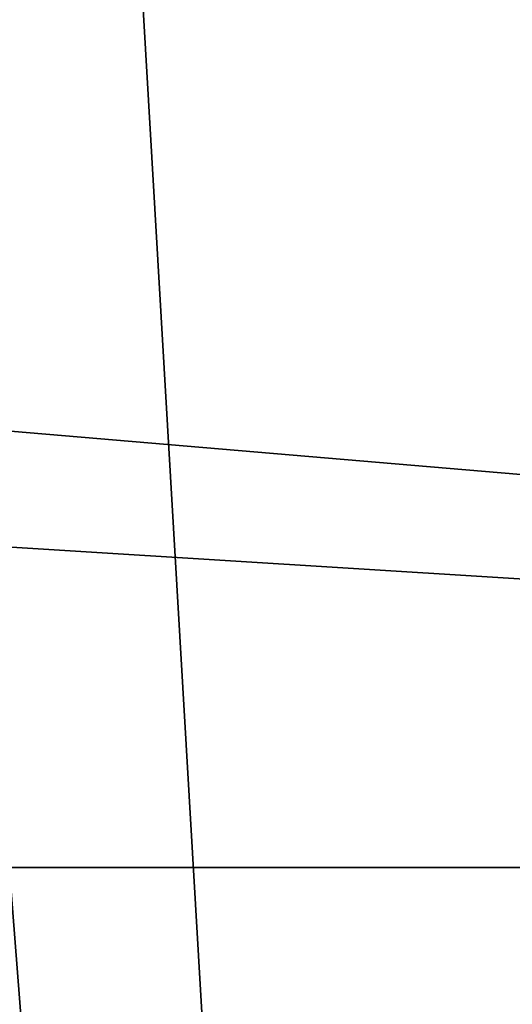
# Model space of a CAD drawing. Header units: millimetres. Extents: x -196 to 15, y -14 to 691.
# Tile 24 of 256: x -20.98 to -20.755, y -2.562 to -2.114. Entities that reach past the tile are written whole.
import ezdxf

# ---------------------------------------------------------------- set-up
doc = ezdxf.new("R2010")
doc.units = ezdxf.units.MM
doc.header["$LTSCALE"] = 65.185185
for name, color, linetype in [('1132', 7, 'CONTINUOUS'), ('1185', 7, 'CONTINUOUS'), ('1237', 7, 'CONTINUOUS')]:
    doc.layers.add(name, color=color, linetype=linetype)

msp = doc.modelspace()

# ---------------------------------------------------------------- linework, layer by layer
at = {"layer": '1132', "linetype": 'Continuous'}
for points in [[(-20.64645, -6.83844, -117.85128), (-21, -0.8, -120.53122), (-20.64645, -0.39203, -121.13589), (-20.64645, -6.83844, -117.85128)], [(-21, -2.3, -119.76693), (-21, -0.8, -120.53122), (-20.64645, -6.83844, -117.85128), (-21, -2.3, -119.76693)], [(-21.85355, -2.3, -118.80896), (-21, -2.3, -119.76693), (-20.64645, -6.83844, -117.85128), (-21.85355, -2.3, -118.80896)], [(-21.85355, -6.29043, -116.77574), (-21.85355, -2.3, -118.80896), (-20.64645, -6.83844, -117.85128), (-21.85355, -6.29043, -116.77574)]]:
    msp.add_3dface(points, dxfattribs=at)
at = {"layer": '1185', "linetype": 'Continuous'}
for points in [[(-18.64106, -0.60506, -48.64106), (-21, -0.8, -51), (-18.64105, -2.5, -48.64105), (-18.64106, -0.60506, -48.64106)], [(-21, -0.8, -51), (-21, -2.3, -51), (-18.64105, -2.5, -48.64105), (-21, -0.8, -51)], [(-21, -2.3, -51), (-21.85355, -2.3, -51.85355), (-18.64105, -2.5, -48.64105), (-21, -2.3, -51)], [(-21.85355, -2.3, -51.85355), (-21.85355, -2.5, -51.85355), (-18.64105, -2.5, -48.64105), (-21.85355, -2.3, -51.85355)]]:
    msp.add_3dface(points, dxfattribs=at)
at = {"layer": '1237', "linetype": 'Continuous'}
for points in [[(-18.64105, -2.5, -48.64105), (-21.85355, -2.5, -51.85355), (-21.85355, -7.5533, -53.9467), (-18.64105, -2.5, -48.64105)], [(-18.64105, -9.82488, -51.67512), (-18.64105, -2.5, -48.64105), (-21.85355, -7.5533, -53.9467), (-18.64105, -9.82488, -51.67512)]]:
    msp.add_3dface(points, dxfattribs=at)

doc.saveas('drawing.dxf')
